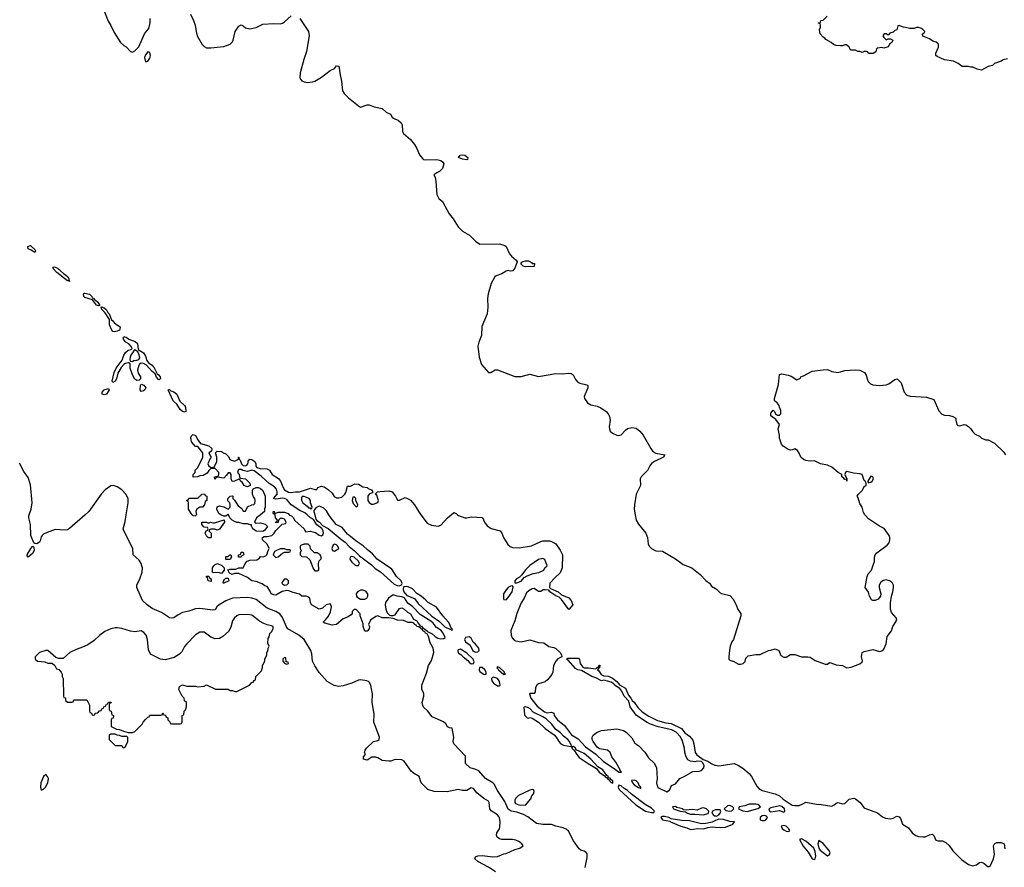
# Model space of a CAD drawing. Header units: inches. Extents: x 2528705 to 2676837, y 911742 to 1023252.
# Tile 35 of 143: x 2593591 to 2602659, y 916753 to 924559. Entities that reach past the tile are written whole.
import ezdxf

# ---------------------------------------------------------------- set-up
doc = ezdxf.new("R2010")
doc.units = ezdxf.units.IN
doc.header["$MEASUREMENT"] = 0
for name, color, linetype in [('C5991', 7, 'Continuous'), ('C5992', 7, 'Continuous'), ('C6901', 7, 'Continuous'), ('C6902', 7, 'Continuous')]:
    doc.layers.add(name, color=color, linetype=linetype)

msp = doc.modelspace()

# ---------------------------------------------------------------- linework, layer by layer
at = {"layer": 'C5991', "color": 5}
for points, elevation in [([(2594193.2, 920000), (2594050, 919871.8), (2594030, 919861.6), (2594010, 919858.7), (2593917.5, 919862.5), (2593844.1, 919835.9), (2593810, 919820.9), (2593799.1, 919810), (2593790, 919797.2), (2593780.3, 919759.7), (2593772.7, 919747.2), (2593750, 919732.8), (2593730, 919733.3), (2593720.1, 919740.1), (2593694.3, 919810), (2593689.7, 919910), (2593674, 919970), (2593674.5, 919990), (2593678.4, 920000)], 40), ([(2597974, 916710), (2597910, 916753.2), (2597810, 916806), (2597782, 916830), (2597788, 916850), (2597810, 916858.8), (2597850, 916860.7), (2597950, 916850.5), (2597990, 916853), (2598050, 916877.3), (2598070, 916880.7), (2598150, 916916.3), (2598198, 916930), (2598228, 916950), (2598215.3, 916970), (2598188.7, 916990), (2598161.2, 917001.2), (2598130, 917007.3), (2598030, 917009.5), (2598010, 917015.1), (2597989.2, 917030), (2597982.7, 917050), (2597986.6, 917070), (2598010, 917107.3), (2598013.8, 917126.2), (2598016.3, 917170), (2598011.1, 917210), (2597990, 917235.4), (2597932.1, 917272.1), (2597921.5, 917290), (2597915.7, 917350), (2597910, 917361.3), (2597866.6, 917386.6), (2597799.8, 917439.7), (2597770, 917479.5), (2597750, 917483.7), (2597710, 917460.5), (2597670, 917460.5), (2597630, 917469.6), (2597527.7, 917447.7), (2597409.6, 917449.6), (2597350, 917469.4), (2597289.3, 917530), (2597268.7, 917590), (2597218.3, 917618.3), (2597197.8, 917637.8), (2597131.8, 917730), (2597110, 917742.9), (2597050, 917745.2), (2597010.6, 917729.4), (2596990, 917729.3), (2596930, 917736.9), (2596890, 917760.7), (2596870, 917767.3), (2596834.4, 917765.6), (2596790, 917739), (2596758, 917750), (2596758, 917770), (2596775.3, 917790), (2596768, 917810), (2596773.2, 917830), (2596785.2, 917850), (2596848.2, 917911.8), (2596890, 917922), (2596901.2, 917930), (2596906, 917950), (2596853.2, 918090), (2596856.5, 918163.5), (2596838.4, 918270), (2596839.5, 918350), (2596826.3, 918426.3), (2596813.6, 918453.6), (2596804.7, 918464.7), (2596789.4, 918469.4), (2596730, 918478.9), (2596710, 918476.1), (2596650.7, 918449.3), (2596570, 918423.6), (2596530, 918418.7), (2596487.5, 918427.5), (2596422.9, 918462.9), (2596347.5, 918547.5), (2596308, 918608), (2596289, 918650), (2596280.8, 918719.2), (2596271.8, 918750), (2596210.5, 918850), (2596162.5, 918890), (2596060.7, 918950), (2596047.2, 918967.2), (2596010, 919054.5), (2595985.7, 919085.7), (2595950, 919107.4), (2595870, 919140.4), (2595770, 919217.9), (2595730, 919232.7), (2595690, 919237.7), (2595550, 919230.5), (2595490, 919208.2), (2595428.9, 919170), (2595406.7, 919150), (2595390, 919123.5), (2595370, 919120.3), (2595250, 919135.3), (2595210, 919132.8), (2595150, 919110.8), (2595090, 919099.2), (2595050, 919079.2), (2595010, 919051.3), (2594990, 919046.3), (2594970, 919051.2), (2594898.1, 919098.1), (2594810, 919136.7), (2594763.6, 919170), (2594722.5, 919210), (2594670.4, 919330), (2594669.9, 919350), (2594697.9, 919410), (2594717.8, 919470), (2594720.9, 919510), (2594717.1, 919530), (2594709.9, 919550), (2594690, 919581.1), (2594635.7, 919630), (2594631.7, 919690), (2594548.5, 919850), (2594544.7, 919870), (2594562.3, 919937.7), (2594572.3, 920000)], 40), ([(2595217, 920000), (2595210, 919986), (2595190, 919988.7), (2595178.7, 920000)], 20), ([(2595504, 920000), (2595490, 919986), (2595470, 919986), (2595450, 919995.3), (2595443.1, 920000)], 20), ([(2598799, 916750), (2598816.5, 916843.5), (2598816, 916876), (2598809.1, 916889.1), (2598790, 916902), (2598758, 916910), (2598743.2, 916923.2), (2598690, 916995.3), (2598644.4, 917084.4), (2598623.1, 917103.1), (2598596.4, 917116.4), (2598529, 917130), (2598490, 917147.6), (2598407.7, 917147.7), (2598350, 917157.2), (2598270, 917216.2), (2598230, 917239.5), (2598170, 917259.3), (2598118, 917270), (2598090, 917287), (2598060.1, 917360.1), (2597990, 917460.9), (2597959.4, 917519.4), (2597949.7, 917529.7), (2597880.9, 917570), (2597820.1, 917640.1), (2597793.4, 917653.4), (2597739, 917670), (2597695.3, 917710), (2597696.4, 917776.4), (2597588.7, 917890), (2597582, 917910), (2597588, 917952), (2597575.3, 918035.3), (2597550, 918038), (2597530, 918046), (2597514.6, 918074.6), (2597493.6, 918093.6), (2597390, 918139), (2597349.1, 918189.1), (2597310, 918228), (2597302.5, 918242.5), (2597298.7, 918270), (2597313, 918330), (2597313.3, 918350), (2597308, 918370), (2597294, 918390), (2597294.7, 918430), (2597338.5, 918541.5), (2597356.2, 918610), (2597384.2, 918655.8), (2597403.7, 918730), (2597399.3, 918770), (2597370, 918821.2), (2597357, 918877), (2597342.7, 918902.7), (2597329.3, 918910), (2597322, 918922), (2597304, 918930), (2597299.3, 918939.3), (2597266.3, 918966.3), (2597249, 918970), (2597243.1, 918983.1), (2597228.7, 918990), (2597222, 919002), (2597210, 919008.7), (2597170, 919007), (2597124.4, 919024.4), (2597070, 919029.7), (2597030, 919044.5), (2596990, 919049.6), (2596929.4, 919049.4), (2596890, 919068.7), (2596870, 919062), (2596822, 919030), (2596804.7, 918990), (2596811.3, 918970), (2596810.9, 918949.1), (2596790, 918926), (2596770, 918928), (2596755.3, 918970), (2596754.6, 918994.6), (2596728, 919070), (2596727.3, 919087.3), (2596690, 919126), (2596670, 919126), (2596654, 919110), (2596654, 919090), (2596643.6, 919076.4), (2596610, 919055.3), (2596570, 919041.2), (2596510, 918989.2), (2596470, 918984), (2596400.4, 919000.4), (2596386, 919010), (2596408.4, 919031.6), (2596433.6, 919066.4), (2596453.6, 919106.4), (2596462, 919150), (2596458, 919170), (2596450, 919178), (2596414, 919170), (2596379.8, 919140.2), (2596349.4, 919129.4), (2596279, 919170), (2596269.3, 919190), (2596264, 919230), (2596244.1, 919244.1), (2596230, 919249.3), (2596189.3, 919249.3), (2596169, 919269), (2596110, 919282.7), (2596070, 919299), (2596050, 919301.2), (2596006.8, 919293.2), (2595950, 919259), (2595930, 919261.2), (2595906, 919270), (2595896.4, 919296.4), (2595870, 919338), (2595850, 919346), (2595824.7, 919364.7), (2595770, 919384), (2595728, 919390), (2595690, 919422), (2595610, 919458), (2595570, 919458), (2595548, 919448), (2595523.1, 919463.1), (2595508, 919492), (2595530, 919498), (2595580.4, 919499.6), (2595610, 919511), (2595648, 919512), (2595668.4, 919551.6), (2595687.3, 919572.7), (2595710, 919582), (2595776.4, 919583.6), (2595800.4, 919599.6), (2595810, 919614), (2595832.7, 919612.7), (2595859, 919621), (2595868, 919630), (2595878, 919670), (2595888.7, 919690), (2595870, 919728), (2595828, 919770), (2595828.4, 919791.6), (2595842, 919798), (2595870, 919798), (2595912.5, 919807.5), (2595935.3, 919830), (2595950, 919854), (2596007.3, 919912.7), (2596042, 919918), (2596046, 919930), (2596030, 919958), (2596010, 919966), (2595990, 919966), (2595974, 919950), (2595972.7, 919927.3), (2595950, 919926), (2595948, 919930), (2595962, 919938), (2595966, 919950), (2595946, 919970), (2595942.3, 920000)], 20), ([(2595808.3, 920000), (2595772, 919970), (2595754, 919930), (2595770, 919922), (2595810, 919926), (2595851.6, 919911.6), (2595872, 919892), (2595850, 919858), (2595830, 919846), (2595769.1, 919849.1), (2595738, 919870), (2595726, 919894), (2595726, 919906), (2595714, 919906), (2595690, 919915.3), (2595650, 919915.3), (2595610, 919928), (2595590, 919928), (2595570, 919938), (2595548, 919950), (2595526, 919970), (2595512.7, 920000)], 20), ([(2596073.3, 920000), (2596076.9, 919996.9), (2596094, 919990), (2596110, 919974), (2596125.4, 919945.4), (2596210.7, 919870), (2596223.6, 919843.6), (2596270, 919847.7), (2596290, 919843), (2596315.2, 919835.2), (2596350, 919811), (2596370, 919804.7), (2596384, 919816), (2596389, 919830), (2596386, 919850), (2596372.3, 919872.3), (2596327.1, 919907.1), (2596296.2, 919956.2), (2596270, 919972), (2596237.9, 920000)], 20), ([(2596307.8, 920000), (2596317.5, 919957.5), (2596327.1, 919947.1), (2596352.4, 919930), (2596380.9, 919900.9), (2596431.7, 919871.7), (2596541.5, 919781.5), (2596590, 919748.5), (2596626.7, 919706.7), (2596671.1, 919671.1), (2596721.3, 919621.3), (2596830, 919539.5), (2596864.2, 919504.2), (2596914.7, 919474.7), (2597039.2, 919359.2), (2597067.1, 919347.1), (2597090, 919346), (2597106.6, 919353.4), (2597112.5, 919367.5), (2597104.5, 919390), (2597060.7, 919430), (2597019.2, 919499.2), (2596882, 919590), (2596841, 919641), (2596790, 919678.7), (2596754.6, 919714.6), (2596699.5, 919750), (2596610, 919822), (2596561.2, 919881.2), (2596507, 919910), (2596450, 919979), (2596438.1, 920000)], 20), ([(2597286, 920000), (2597343.1, 919923.1), (2597382.4, 919902.4), (2597444.8, 919895.2), (2597470, 919904.9), (2597529.5, 919970), (2597565.3, 920000)], 20), ([(2597622.2, 920000), (2597631.6, 919991.6), (2597690, 919971.7), (2597710, 919971.7), (2597750, 919981.1), (2597853, 919973), (2597872.7, 919930), (2597896.7, 919896.7), (2597933.8, 919873.8), (2598017.3, 919850), (2598030, 919831), (2598045.5, 919790), (2598086, 919726), (2598107, 919707), (2598130, 919696.5), (2598190, 919693.8), (2598305.2, 919714.8), (2598390, 919753.7), (2598410, 919758.7), (2598470, 919758.4), (2598490, 919754), (2598530, 919731), (2598570, 919674.8), (2598591.7, 919630), (2598587.2, 919510), (2598570, 919464.2), (2598519.9, 919420.1), (2598474, 919370), (2598470.7, 919330.7), (2598479.6, 919319.6), (2598550.6, 919290), (2598581.6, 919261.6), (2598650, 919234.8), (2598670.7, 919210), (2598684.7, 919170), (2598650, 919126), (2598580.1, 919220.1), (2598559.6, 919239.6), (2598530, 919252.7), (2598473.2, 919290), (2598464.7, 919304.7), (2598430, 919309.4), (2598413.4, 919306.6), (2598390, 919294), (2598370, 919294), (2598330, 919319.3), (2598310, 919318), (2598279.9, 919300.1), (2598259.9, 919280.1), (2598238, 919230), (2598210.3, 919189.7), (2598168.9, 919091.1), (2598150, 919024), (2598119.6, 918950), (2598114.9, 918930), (2598116.9, 918890), (2598125.5, 918865.5), (2598144.6, 918844.6), (2598157.8, 918837.8), (2598210, 918830.2), (2598290, 918847), (2598370, 918823.8), (2598418.5, 918818.5), (2598465.8, 918785.8), (2598510, 918776), (2598527.5, 918767.5), (2598567.3, 918730), (2598581, 918710), (2598584.7, 918690), (2598548.5, 918671.5), (2598528.8, 918651.2), (2598506.7, 918610), (2598501.1, 918550), (2598492.7, 918527.3), (2598456.5, 918483.5), (2598430, 918460.9), (2598370, 918442.9), (2598353.4, 918430), (2598340.5, 918410), (2598339.1, 918370), (2598330, 918354), (2598290, 918354), (2598286, 918350), (2598299.5, 918310), (2598357.3, 918237.3), (2598423.2, 918183.2), (2598450, 918176.1), (2598490, 918180.7), (2598510, 918171), (2598514.8, 918150), (2598543, 918110), (2598610, 918059.1), (2598674.1, 917974.1), (2598736, 917936), (2598803.2, 917863.2), (2598896, 917796), (2598967.1, 917727.1), (2599076.3, 917656.3), (2599110, 917628.4), (2599134, 917630), (2599122.7, 917642.7), (2599122.7, 917650), (2599082, 917722), (2599046, 917770), (2599028.9, 917808.9), (2599006, 917830), (2598930, 917843.6), (2598910, 917859.6), (2598874, 917910), (2598864, 917930), (2598862, 917950), (2598873.6, 917970), (2598910, 917998.3), (2598950, 918011.7), (2599090, 918028.4), (2599151.4, 918011.4), (2599177.6, 917997.6), (2599230, 917943.8), (2599257, 917897), (2599293, 917870), (2599350, 917812.4), (2599381.3, 917761.3), (2599438.9, 917710), (2599455.2, 917670), (2599462.6, 917570), (2599456.5, 917530), (2599461.6, 917501.6), (2599469.2, 917489.2), (2599481.1, 917481.1), (2599550, 917447.7), (2599575.6, 917464.4), (2599593.6, 917506.4), (2599630, 917520.7), (2599669.6, 917570.4), (2599711.2, 917588.8), (2599790, 917636.3), (2599850, 917637.1), (2599870, 917644.4), (2599891, 917669), (2599893.6, 917690), (2599879.1, 917719.1), (2599870, 917726), (2599830.5, 917729.5), (2599810, 917723.7), (2599770, 917729.4), (2599743.9, 917743.9), (2599729.4, 917770), (2599718, 917810), (2599714.5, 917850), (2599695.8, 917915.8), (2599675.6, 917955.6), (2599636.3, 917996.3), (2599597.2, 918017.2), (2599470, 918045.6), (2599402, 918070), (2599370, 918085.1), (2599290, 918137), (2599270, 918153.2), (2599212.7, 918230), (2599201.2, 918281.2), (2599159, 918330), (2599136, 918376), (2599118.6, 918398.6), (2599070, 918429), (2599062, 918442), (2599037.2, 918457.2), (2598970, 918475.3), (2598948, 918470), (2598898, 918498), (2598859, 918510), (2598766, 918566), (2598730, 918572.7), (2598710, 918583.7), (2598641.2, 918661.2), (2598628, 918670), (2598640.2, 918679.8), (2598737.5, 918677.5), (2598747.3, 918667.3), (2598754, 918630), (2598759.9, 918619.9), (2598777.3, 918597.3), (2598790, 918590.8), (2598830.5, 918590.5), (2598898, 918582), (2598910, 918594), (2598922, 918598), (2598930, 918614), (2598934, 918614), (2598932, 918590), (2598918, 918582), (2598914, 918570), (2598923.6, 918563.6), (2598946.8, 918526.8), (2598970, 918516), (2599013.2, 918513.2), (2599050, 918496), (2599090, 918464.7), (2599113.7, 918433.7), (2599170, 918401), (2599197.3, 918337.3), (2599221, 918310), (2599230.8, 918290), (2599250, 918274), (2599285.1, 918225.1), (2599325.3, 918185.3), (2599385.3, 918145.3), (2599463.8, 918103.8), (2599542, 918082), (2599590, 918077.1), (2599686.8, 918030), (2599716, 917990), (2599759.8, 917959.8), (2599790, 917924.7), (2599800.5, 917890), (2599812.7, 917810), (2599827.1, 917787.1), (2599838.3, 917778.3), (2599886.4, 917746.4), (2599930, 917730.4), (2599965.1, 917705.1), (2599994, 917694), (2600000, 917692.8)], 20), ([(2599260, 920000), (2599268.7, 919950), (2599290, 919913.1), (2599358.4, 919830), (2599374.4, 919790), (2599380.2, 919730), (2599390, 919707.2), (2599410.4, 919690), (2599450, 919668), (2599510, 919664.6), (2599630, 919593.4), (2599701, 919541), (2599780.3, 919510), (2599858, 919450), (2599910, 919393.4), (2599944.7, 919370), (2599962, 919342), (2600000, 919320.5)], 40), ([(2600000, 917183.2), (2599970, 917169.6), (2599910, 917155.4), (2599870, 917153.7), (2599760.3, 917180.3), (2599684.8, 917184.7), (2599590, 917199.3), (2599570, 917211.5), (2599530, 917219.5), (2599510, 917219.3), (2599496, 917210), (2599511.3, 917190), (2599578, 917178), (2599586, 917170), (2599678.8, 917130), (2599736.3, 917116.3), (2599770, 917102), (2599797.6, 917102.4), (2599830, 917110.4), (2599890, 917107), (2599930, 917119.3), (2599970, 917124.9), (2600000, 917122.8)], 20), ([(2600000, 917280.7), (2599983.2, 917276.8), (2599973, 917270), (2599966, 917250), (2599987, 917227), (2600000, 917225.2)], 20)]:
    msp.add_lwpolyline(points, dxfattribs=dict(at, elevation=elevation))
for points, elevation in [([(2595410, 919858), (2595387.3, 919867.3), (2595352.7, 919867.3), (2595338, 919862), (2595334, 919850), (2595354, 919830), (2595354, 919790), (2595350, 919788), (2595330, 919786), (2595310, 919806), (2595298, 919830), (2595307.3, 919852.7), (2595322, 919858), (2595326, 919870), (2595322, 919882), (2595290, 919886), (2595268, 919910), (2595267.3, 919932.7), (2595310, 919931.3), (2595330, 919922), (2595349, 919931), (2595370, 919924.7), (2595385.4, 919925.4), (2595472.7, 919952.7), (2595478, 919930), (2595430, 919866)], 20), ([(2593670, 919609.6), (2593660.7, 919620.7), (2593659.5, 919630), (2593693.2, 919690), (2593710.9, 919710.9), (2593721, 919701), (2593725.5, 919670), (2593710, 919643.7)], 40), ([(2595630, 919608.7), (2595606, 919610), (2595606, 919630), (2595626, 919634), (2595630, 919654), (2595650, 919654), (2595654, 919630), (2595638, 919622)], 20), ([(2596030, 919686), (2595990, 919686), (2595950, 919668.7), (2595938, 919662), (2595924.7, 919630), (2595950, 919604.7), (2595970, 919612), (2596010, 919644.7), (2596030, 919654), (2596070, 919654), (2596082, 919658), (2596086, 919670), (2596076.4, 919676.4), (2596050, 919678)], 20), ([(2596210, 919728), (2596182, 919718), (2596174, 919710), (2596174, 919690), (2596182, 919670), (2596174, 919650), (2596174, 919630), (2596190, 919614), (2596232, 919612), (2596263.6, 919583.6), (2596296.9, 919496.9), (2596310, 919482), (2596330, 919482), (2596347.3, 919492.7), (2596342, 919550), (2596350, 919574), (2596367.3, 919592.7), (2596368, 919610), (2596358, 919630), (2596330, 919648), (2596306, 919650), (2596270, 919686), (2596266, 919710), (2596247.3, 919727.3)], 20), ([(2596490, 919729), (2596476.9, 919723.1), (2596464.7, 919690), (2596471.3, 919671.3), (2596490, 919664.7), (2596528.7, 919690), (2596521.2, 919710), (2596510, 919721.2)], 20), ([(2595490, 919586), (2595490, 919614), (2595510, 919614), (2595526, 919630), (2595534, 919630), (2595542, 919610), (2595530, 919588)], 20), ([(2596645.4, 919614.6), (2596634, 919610), (2596631.3, 919590), (2596650, 919562), (2596676.9, 919536.9), (2596690, 919531.3), (2596710, 919532), (2596719, 919550), (2596711.7, 919571.7), (2596670, 919608.7)], 20), ([(2598410, 919595.3), (2598370, 919588.7), (2598290, 919533.2), (2598248.5, 919491.5), (2598215.3, 919444.7), (2598194.4, 919425.6), (2598166.8, 919410), (2598151.3, 919390), (2598152.7, 919372.7), (2598170, 919371.3), (2598210, 919387.3), (2598238, 919422), (2598264.5, 919435.5), (2598321.5, 919458.5), (2598372.1, 919467.9), (2598418, 919490), (2598428.7, 919511.3), (2598448, 919530), (2598428.4, 919588.4)], 20), ([(2595450, 919458), (2595430, 919466), (2595367.3, 919467.3), (2595368, 919510), (2595378, 919530), (2595390, 919542), (2595411.1, 919551.1), (2595452.7, 919532.7), (2595474, 919510), (2595474, 919490)], 20), ([(2595350, 919386), (2595326, 919390), (2595322, 919422), (2595310, 919426), (2595310, 919434), (2595332.7, 919432.7), (2595338, 919418), (2595354, 919410), (2595354, 919386)], 20), ([(2595470, 919369), (2595466, 919370), (2595467.3, 919387.3), (2595476.4, 919403.6), (2595490, 919414), (2595510, 919414), (2595516, 919390)], 20), ([(2596050, 919406), (2596030, 919406), (2596010, 919386), (2596004.7, 919370), (2596010, 919362), (2596030, 919352), (2596050, 919354), (2596066, 919370), (2596066, 919390)], 20), ([(2596750, 919304), (2596730, 919304), (2596702, 919290), (2596691.3, 919270), (2596692, 919250), (2596699.6, 919239.6), (2596730, 919222), (2596770, 919222), (2596788.4, 919231.6), (2596798, 919250), (2596798, 919270), (2596782, 919290), (2596770, 919299)], 20), ([(2597150, 919339.6), (2597124.5, 919335.5), (2597121.6, 919310), (2597128.9, 919288.9), (2597157.3, 919257.3), (2597227.2, 919227.2), (2597261.5, 919181.5), (2597385.4, 919065.4), (2597456.7, 919016.7), (2597506.5, 918966.5), (2597554, 918946), (2597566, 918946), (2597570, 918934), (2597576.4, 918943.6), (2597575.3, 918950), (2597561.5, 918961.5), (2597553.3, 918990), (2597540.5, 919010), (2597488.7, 919068.7), (2597428.7, 919148.7), (2597352, 919190), (2597332.7, 919212.7), (2597290, 919249.2), (2597250, 919273.2), (2597210, 919317), (2597170, 919336.2)], 20), ([(2598130, 919346), (2598110, 919342), (2598090, 919329), (2598070, 919308.7), (2598047.7, 919270), (2598045.5, 919225.5), (2598050, 919218), (2598070, 919214.8), (2598090, 919236), (2598125.2, 919290), (2598134.6, 919334.6)], 20), ([(2597030, 919261.2), (2596988, 919232), (2596961, 919190), (2596956, 919170), (2596962.8, 919130), (2596976.3, 919096.3), (2596995.9, 919075.9), (2597010, 919070.6), (2597030, 919070.6), (2597050, 919077.3), (2597090, 919134.8), (2597110, 919142.8), (2597130.4, 919130.4), (2597161.6, 919101.6), (2597190, 919086), (2597216.9, 919036.9), (2597250, 919022), (2597259.6, 918999.6), (2597278, 918978), (2597298, 918970), (2597302, 918962), (2597344.7, 918930), (2597345.4, 918925.4), (2597390, 918902.8), (2597418, 918878), (2597443, 918863), (2597470, 918858), (2597490, 918860.7), (2597498.6, 918861.4), (2597508.7, 918870), (2597491.6, 918910), (2597474.1, 918934.1), (2597430, 918960.5), (2597400, 919000), (2597378.3, 919018.3), (2597279.7, 919079.7), (2597212.4, 919152.4), (2597165.4, 919185.4), (2597135.1, 919235.1), (2597110, 919244.7), (2597068, 919250)], 20), ([(2595690, 919080.7), (2595610, 919078), (2595591.3, 919070), (2595570, 919049.2), (2595550, 919021.2), (2595534.4, 918965.6), (2595514.9, 918925.1), (2595462.2, 918877.8), (2595430, 918859.7), (2595390, 918856.9), (2595352.2, 918872.2), (2595290, 918919), (2595250, 918919.5), (2595210, 918893), (2595130, 918811.6), (2595110, 918785.2), (2595084, 918736), (2595064, 918716), (2595014.6, 918685.4), (2594930, 918664), (2594888.9, 918668.9), (2594796.4, 918716.4), (2594776.4, 918756.4), (2594768.7, 918850), (2594755.3, 918890), (2594735.5, 918915.5), (2594710, 918929), (2594650, 918921.2), (2594610, 918926), (2594530, 918952.7), (2594490, 918959.3), (2594470, 918959.3), (2594430, 918949.3), (2594375.2, 918924.8), (2594328.5, 918891.5), (2594277.5, 918842.5), (2594218.5, 918801.5), (2594170, 918779), (2594110, 918759), (2594052, 918730), (2593990, 918675.3), (2593950, 918675.3), (2593924.7, 918684.7), (2593850, 918748), (2593830, 918748), (2593774, 918730), (2593732, 918690), (2593732, 918670), (2593754, 918650), (2593823.6, 918643.6), (2593850, 918632), (2593891.3, 918631.3), (2593914, 918610), (2593930, 918582), (2593950, 918574), (2593974, 918550), (2593982, 918530), (2593982, 918510), (2593992, 918490), (2593994, 918330), (2593998, 918318), (2594012.7, 918312.7), (2594014, 918290), (2594030, 918274), (2594070, 918274), (2594082, 918278), (2594090, 918294), (2594210, 918294), (2594232.7, 918247.3), (2594234, 918190), (2594238, 918178), (2594252.7, 918172.7), (2594258, 918158), (2594270, 918154), (2594282, 918158), (2594287.3, 918172.7), (2594310, 918174), (2594327.3, 918192.7), (2594342, 918198), (2594348, 918212), (2594362, 918218), (2594366, 918230), (2594382, 918238), (2594390, 918254), (2594402, 918258), (2594407.3, 918272.7), (2594430, 918274), (2594432.7, 918267.3), (2594418, 918262), (2594414, 918250), (2594414, 918210), (2594418, 918198), (2594434, 918190), (2594438, 918158), (2594454, 918150), (2594452.7, 918127.3), (2594438, 918122), (2594434, 918110), (2594434, 918050), (2594483.6, 918023.6), (2594510, 918022), (2594545.4, 918005.4), (2594590, 917994), (2594630, 917994), (2594650, 918002), (2594718, 918070), (2594728, 918090), (2594750, 918114), (2594770, 918134), (2594782, 918138), (2594790, 918154), (2594890, 918154), (2594902, 918158), (2594910, 918174), (2594918, 918158), (2594932.7, 918152.7), (2594938, 918138), (2594954, 918130), (2594954, 918110), (2594972.7, 918092.7), (2594978, 918078), (2594990, 918074), (2595070, 918074), (2595082, 918078), (2595086, 918090), (2595086, 918150), (2595102, 918158), (2595106, 918190), (2595116.4, 918203.6), (2595126, 918230), (2595126, 918270), (2595107.3, 918287.3), (2595106, 918310), (2595086, 918330), (2595058, 918390), (2595062, 918418), (2595090, 918432), (2595130, 918422), (2595210, 918422), (2595230, 918414), (2595290, 918422), (2595310, 918432), (2595392.7, 918392.7), (2595510, 918392), (2595530, 918382), (2595550, 918382), (2595572.7, 918372.7), (2595590, 918372), (2595708.4, 918431.6), (2595730, 918454), (2595742, 918458), (2595750, 918474), (2595762, 918478), (2595766, 918510), (2595816.4, 918563.6), (2595827.3, 918592.7), (2595828, 918610), (2595848, 918650), (2595848, 918670), (2595868, 918710), (2595868, 918730), (2595876.4, 918743.6), (2595878, 918770), (2595888, 918790), (2595876.4, 918816.4), (2595880.4, 918859.6), (2595890, 918874), (2595895.5, 918904.5), (2595910, 918921), (2595925.2, 918950), (2595924, 918970), (2595910, 918978), (2595870, 918986), (2595838.9, 918998.9), (2595800.7, 919020.7), (2595730, 919075.6)], 60), ([(2597730, 918876), (2597698, 918870), (2597686.8, 918850), (2597697.3, 918830), (2597739.5, 918799.5), (2597765.8, 918745.8), (2597790, 918733.4), (2597810, 918736), (2597821.2, 918750), (2597820.9, 918770), (2597790, 918809.2), (2597766.6, 918826.6), (2597750, 918862)], 20), ([(2597650, 918760.7), (2597630, 918756), (2597626, 918750), (2597628.7, 918728.7), (2597653.7, 918713.7), (2597675.5, 918690), (2597718.2, 918658.2), (2597730, 918640.5), (2597750, 918626.7), (2597769.5, 918630.5), (2597775.6, 918644.4), (2597767, 918670), (2597710, 918725.6)], 20), ([(2596030, 918686), (2596014, 918670), (2596014, 918650), (2596034, 918630), (2596050, 918624.7), (2596066, 918630), (2596062, 918642), (2596046, 918646), (2596042, 918682)], 60), ([(2597826.7, 918593.3), (2597821.6, 918570), (2597830, 918554.8), (2597870, 918528.2), (2597888.4, 918531.6), (2597886, 918550), (2597874, 918570), (2597850, 918591.8)], 20), ([(2597990, 918598), (2597986, 918590), (2597998.8, 918578.8), (2598001, 918570), (2598050, 918527.3), (2598066, 918530), (2598056.4, 918536.4), (2598056, 918550), (2598050, 918557.2), (2598010, 918593.2)], 20), ([(2597955.3, 918504.7), (2597941.1, 918498.9), (2597937.3, 918490), (2597940.4, 918470), (2597953.4, 918450), (2597990, 918423), (2598010, 918422.8), (2598017.2, 918430), (2598012.7, 918447.3), (2598005.6, 918470), (2597991, 918491)], 20), ([(2598250, 918229), (2598232.7, 918227.3), (2598240.7, 918160.7), (2598244.7, 918150), (2598264.7, 918130), (2598274, 918126), (2598290, 918132), (2598310, 918124.7), (2598370, 918088.2), (2598430.3, 918030), (2598512.4, 917972.4), (2598532.5, 917952.5), (2598556.3, 917910), (2598574.8, 917890), (2598599, 917879), (2598666.4, 917866.4), (2598678, 917858), (2598676, 917850), (2598690, 917836), (2598696, 917836), (2598723, 917790), (2598745.2, 917765.2), (2598827.3, 917707.3), (2598902, 917662), (2598929.1, 917629.1), (2598975.9, 917595.9), (2598990, 917580.7), (2598998.5, 917578.5), (2599010, 917562.8), (2599019.1, 917559.1), (2599030, 917541), (2599050, 917528.2), (2599054, 917530), (2599052.7, 917550), (2599038, 917558), (2599030, 917572.3), (2599017.2, 917577.2), (2599012.3, 917590), (2598999.3, 917599.3), (2598960.7, 917650), (2598916.9, 917676.9), (2598850, 917747.6), (2598790, 917799.7), (2598716, 917836), (2598708.7, 917850), (2598690, 917864), (2598682, 917862), (2598672.3, 917872.3), (2598655.6, 917910), (2598639.5, 917930), (2598600.1, 917960.1), (2598571.9, 917991.9), (2598526, 918026), (2598491.8, 918071.8), (2598438.8, 918118.8), (2598410, 918138.9), (2598320.5, 918180.5), (2598291, 918211), (2598270, 918222.9)], 20), ([(2594470, 917978), (2594430, 917978), (2594414, 917970), (2594414, 917930), (2594470, 917874), (2594530, 917874), (2594538, 917858), (2594550, 917854), (2594562, 917858), (2594588, 917910), (2594587.3, 917947.3), (2594578, 917958), (2594530, 917958), (2594510, 917968), (2594488.4, 917968.4)], 60), ([(2593830, 917606), (2593810, 917588), (2593786, 917530), (2593781, 917490), (2593790, 917462), (2593810, 917471.3), (2593828.7, 917490), (2593849, 917530), (2593855.3, 917570), (2593848.4, 917588.4)], 60), ([(2599110, 917508.7), (2599103.8, 917490), (2599110.7, 917470), (2599266.7, 917326.7), (2599356, 917270), (2599410, 917256.3), (2599430, 917258), (2599437.2, 917270), (2599410, 917298.4), (2599352, 917330), (2599225.2, 917425.2), (2599190, 917458.9), (2599157.7, 917477.7), (2599130, 917502)], 20), ([(2599250, 917556.2), (2599227.1, 917552.9), (2599233.4, 917530), (2599250, 917513.4), (2599290, 917487.7), (2599306, 917486), (2599310, 917474), (2599312.3, 917490), (2599300.1, 917500.1), (2599286.6, 917530), (2599270, 917549.3)], 20), ([(2598310, 917468), (2598290, 917462), (2598230, 917436), (2598185.3, 917414.7), (2598160.7, 917390), (2598150.8, 917370), (2598151, 917350), (2598158.8, 917338.8), (2598187.1, 917327.1), (2598250, 917326), (2598298, 917382), (2598309, 917411), (2598322, 917430), (2598328, 917450), (2598326, 917466)], 20), ([(2599630, 917311.6), (2599604.7, 917310), (2599611.3, 917290), (2599674, 917270), (2599722.5, 917262.5), (2599741, 917250), (2599770, 917241.3), (2599810, 917243.1), (2599890, 917236.9), (2599930, 917248.4), (2599934, 917250), (2599939.3, 917270), (2599916, 917290), (2599890, 917300.5), (2599870, 917296.9), (2599830, 917279.6), (2599783.7, 917283.7), (2599730, 917279.3), (2599703.1, 917283.1), (2599698, 917290), (2599643.7, 917303.7)], 20)]:
    msp.add_lwpolyline(points, close=True, dxfattribs=dict(at, elevation=elevation))
at = {"layer": 'C5992', "color": 5}
for points, elevation in [([(2594350, 924686.8), (2594405.1, 924545.1), (2594430, 924506.8), (2594461.5, 924441.5), (2594518, 924350), (2594550, 924322), (2594571, 924310), (2594610, 924264.7), (2594630, 924261), (2594650, 924270.8), (2594689.2, 924310), (2594741.2, 924430), (2594781.2, 924478.8), (2594793.2, 924530), (2594793.2, 924570)], 40), ([(2595162.8, 924610), (2595192.5, 924552.5), (2595207.3, 924510), (2595214.8, 924450), (2595226.8, 924410), (2595271, 924330), (2595290, 924311), (2595310, 924300.7), (2595350, 924299.1), (2595470, 924313.4), (2595530, 924333), (2595550, 924354), (2595556.9, 924370), (2595575.1, 924450), (2595610, 924499.3), (2595630, 924511), (2595650, 924501), (2595670, 924482.8), (2595710, 924475.5), (2595770, 924488), (2595830, 924518.8), (2595930, 924524.2), (2595990, 924521.3), (2596010, 924526.4), (2596030, 924539.3), (2596090, 924594)], 40), ([(2596170, 924571), (2596239.1, 924470), (2596250.2, 924450.3), (2596257.7, 924410), (2596232.9, 924267.1), (2596207, 924193), (2596173.1, 924070), (2596170.4, 924030), (2596174.6, 924014.6), (2596190, 923994.8), (2596210, 923985.5), (2596242, 923982), (2596286.3, 923986.3), (2596310, 923994.2), (2596370.8, 924029.2), (2596450, 924091.5), (2596489.7, 924110.3), (2596510, 924134), (2596530, 924130.8), (2596541.1, 924050), (2596554.3, 923994.3), (2596564.8, 923904.8), (2596579.9, 923879.9), (2596620.2, 923840.3), (2596710, 923766), (2596730, 923754.8), (2596790, 923773.4), (2596810, 923774), (2596856.3, 923756.3), (2596930, 923742), (2596966.4, 923706.4), (2597006, 923690), (2597021.3, 923661.3), (2597032.2, 923652.2), (2597081, 923630), (2597102.8, 923610), (2597114, 923590), (2597116, 923530), (2597126, 923510), (2597190, 923456), (2597226.8, 923410), (2597250, 923371.3), (2597274, 923314), (2597299.8, 923279.8), (2597310, 923271), (2597330, 923266.8), (2597434, 923270), (2597470, 923262.8), (2597488, 923248), (2597496.3, 923230), (2597486, 923190), (2597458.3, 923161.7), (2597431.3, 923150), (2597404.7, 923130), (2597416, 923110), (2597422.8, 923070), (2597431.3, 922950), (2597450, 922912), (2597484, 922884), (2597547.3, 922770), (2597583.7, 922723.7), (2597630, 922651), (2597670, 922612), (2597733.7, 922573.7), (2597790, 922518), (2597830, 922491), (2598010, 922496), (2598059.8, 922479.8), (2598070.9, 922470.9), (2598102, 922402), (2598119.6, 922379.6), (2598163.6, 922343.6), (2598174, 922330), (2598150.5, 922269.5), (2598132.8, 922247.2), (2598110, 922243.7), (2598090, 922249.3), (2598070, 922242.7), (2598030, 922217), (2597979.9, 922200.1), (2597967.3, 922190), (2597934, 922130), (2597905.8, 922034.2), (2597899.1, 921990), (2597902, 921910), (2597895.5, 921850), (2597847.9, 921732.1), (2597842.8, 921650), (2597818.8, 921590), (2597810.9, 921550.9), (2597822, 921450), (2597844.1, 921384.1), (2597910, 921311), (2597930, 921310.8), (2597970, 921334), (2597990, 921335.5), (2598151.5, 921271.6), (2598210, 921272.9), (2598290, 921293.4), (2598370, 921273.4), (2598530, 921299.6), (2598590, 921296.5), (2598650, 921304.2), (2598670, 921302), (2598687.1, 921287.1), (2598710, 921243.8), (2598730, 921220.9), (2598750, 921210.3), (2598815.6, 921195.6), (2598822.8, 921190), (2598823.1, 921170), (2598790.2, 921090), (2598793.4, 921070), (2598819.6, 921030), (2598850, 921011.3), (2598910, 920999.8), (2598943.9, 920983.9), (2598991.8, 920950), (2599011.5, 920930), (2599024.6, 920904.6), (2599030.2, 920870), (2599020.7, 920810), (2599021.6, 920790), (2599029.2, 920770), (2599050, 920750.2), (2599090, 920731.3), (2599110, 920729), (2599130, 920736), (2599170, 920779.5), (2599190, 920793.7), (2599230, 920803.6), (2599270, 920796.5), (2599302.7, 920770), (2599332.1, 920732.1), (2599403.2, 920610), (2599423.6, 920583.6), (2599450, 920567.1), (2599534, 920550), (2599521.3, 920530), (2599437.1, 920490), (2599409.3, 920470.7), (2599393.1, 920450), (2599372.2, 920407.8), (2599314, 920350), (2599306.7, 920330), (2599307.3, 920270), (2599269.5, 920190.5), (2599252.6, 920090), (2599251.4, 920050), (2599260, 920000)], 40), ([(2596237.9, 920000), (2596217.7, 920017.7), (2596170, 920039.3), (2596091.5, 920091.5), (2596050, 920139.5), (2596030, 920149.6), (2596010, 920152), (2595950, 920144), (2595928.7, 920148.7), (2595960.9, 920190), (2595963.6, 920210), (2595954.6, 920234.6), (2595936.8, 920256.8), (2595887.4, 920287.4), (2595815.2, 920355.2), (2595750, 920405.2), (2595730, 920409.3), (2595690, 920398), (2595645.6, 920405.6), (2595630, 920415.3), (2595610, 920415.3), (2595602, 920410), (2595598, 920390), (2595612, 920370), (2595618, 920338), (2595670, 920331.3), (2595711.3, 920290), (2595712, 920268), (2595690, 920258), (2595670, 920262), (2595658, 920270), (2595640.4, 920300.4), (2595626, 920310), (2595622, 920322), (2595610, 920326), (2595570, 920308), (2595547.3, 920307.3), (2595538, 920330), (2595538, 920370), (2595530, 920386), (2595510, 920386), (2595496.9, 920363.1), (2595470, 920338), (2595410, 920346), (2595398, 920342), (2595394, 920330), (2595388.4, 920328.4), (2595386, 920350), (2595422, 920358), (2595426, 920370), (2595426, 920390), (2595390, 920426), (2595350, 920426), (2595331.6, 920408.4), (2595316.9, 920383.1), (2595279.6, 920360.4), (2595250, 920358), (2595227.3, 920347.3), (2595190, 920346), (2595188, 920370), (2595206, 920390), (2595208.4, 920411.6), (2595230, 920434), (2595278, 920530), (2595278, 920570), (2595230, 920628.7), (2595209.2, 920629.2), (2595174, 920670), (2595167.5, 920712.5), (2595172.9, 920727.1), (2595183.7, 920736.3), (2595190, 920738.8), (2595210.3, 920730.3), (2595230.5, 920690.5), (2595257.3, 920657.3), (2595333.5, 920633.5), (2595361, 920610), (2595356, 920584), (2595334, 920570), (2595343.6, 920543.6), (2595354, 920530), (2595343.6, 920516.4), (2595324.7, 920470), (2595330, 920454), (2595350, 920434), (2595382, 920438), (2595408, 920490), (2595408, 920530), (2595395.3, 920570), (2595410, 920584.7), (2595450, 920582.8), (2595468.3, 920568.3), (2595490, 920559.1), (2595514.6, 920534.6), (2595527.3, 920507.3), (2595541.1, 920501.1), (2595570, 920494), (2595582, 920498), (2595606, 920510), (2595606, 920530), (2595610, 920531.3), (2595612.7, 920512.7), (2595622, 920502), (2595634, 920470), (2595650, 920454), (2595670, 920450.7), (2595683.2, 920456.8), (2595692.1, 920467.9), (2595699, 920501), (2595709.4, 920510.6), (2595730, 920507.3), (2595756.3, 920490), (2595764.9, 920470), (2595767.1, 920447.1), (2595774.8, 920434.8), (2595806, 920426), (2595870, 920422), (2595890.8, 920410), (2595916, 920370), (2595974.9, 920334.9), (2595994, 920310), (2596016.3, 920250), (2596030.8, 920230), (2596066.4, 920206.4), (2596090, 920203.8), (2596130, 920210.7), (2596169, 920211), (2596270, 920244.7), (2596310, 920232), (2596327.3, 920232.7), (2596338, 920250), (2596370, 920262.8), (2596395.2, 920255.2), (2596432.8, 920232.8), (2596470, 920198), (2596486.8, 920166.8), (2596510, 920154.8), (2596530, 920154.8), (2596557, 920163), (2596584, 920190), (2596594, 920206), (2596610, 920262), (2596636.4, 920263.6), (2596676.4, 920283.6), (2596710, 920281), (2596750, 920256), (2596790, 920250.7), (2596801, 920241), (2596831, 920230), (2596842, 920210), (2596838, 920202), (2596810, 920188), (2596798, 920170), (2596798, 920130), (2596811, 920111), (2596830, 920098), (2596850, 920096), (2596888.9, 920111.1), (2596894, 920130), (2596889, 920150), (2596879, 920179), (2596866, 920190), (2596886, 920210), (2596910, 920214.8), (2596990, 920218.8), (2597022, 920210), (2597052, 920170), (2597070, 920134), (2597090, 920134), (2597142, 920158), (2597170, 920146.8), (2597190, 920133.4), (2597228, 920090), (2597266.4, 920026.4), (2597286, 920000)], 20), ([(2593678.4, 920000), (2593697.6, 920050), (2593706.9, 920110), (2593690, 920275.3), (2593670, 920341.2), (2593630, 920399), (2593590, 920473.2)], 40), ([(2594572.3, 920000), (2594589.9, 920110), (2594590.7, 920150.7), (2594569.8, 920190), (2594530, 920227.8), (2594490, 920257.8), (2594450.3, 920269.7), (2594430, 920265.6), (2594378.2, 920230), (2594342.5, 920190), (2594226.7, 920030), (2594193.2, 920000)], 40), ([(2595443.1, 920000), (2595429.3, 920009.3), (2595415.3, 920030), (2595408, 920050), (2595408.7, 920071.3), (2595430, 920082), (2595471.6, 920071.6), (2595510, 920052), (2595528, 920070), (2595528, 920090), (2595526, 920110), (2595508.4, 920128.4), (2595508, 920150), (2595530, 920172), (2595550, 920174), (2595554, 920170), (2595554, 920150), (2595570, 920134), (2595602.8, 920082.8), (2595636.9, 920056.9), (2595650, 920034), (2595670, 920034), (2595690, 920074), (2595728.4, 920091.6), (2595747.3, 920092.7), (2595756.4, 920103.6), (2595759, 920130), (2595755.3, 920150), (2595744, 920164), (2595734, 920190), (2595735.3, 920224.7), (2595742, 920238), (2595770, 920251), (2595790, 920250.7), (2595810, 920241), (2595830, 920222), (2595851.3, 920170), (2595852, 920070), (2595845.4, 920054.6), (2595844.7, 920030), (2595808.3, 920000)], 20), ([(2595178.7, 920000), (2595168.7, 920010), (2595146, 920050), (2595146, 920110), (2595142, 920122), (2595128, 920130), (2595142, 920138), (2595150, 920152), (2595227.3, 920152.7), (2595242, 920158), (2595246, 920170), (2595262, 920178), (2595266, 920190), (2595291.6, 920191.6), (2595298, 920178), (2595314, 920170), (2595314, 920130), (2595298, 920122), (2595292, 920090), (2595274, 920070), (2595250, 920068.7), (2595222, 920050), (2595212, 920030), (2595218, 920002), (2595217, 920000)], 20), ([(2595942.3, 920000), (2595942, 920002), (2595926, 920010), (2595928, 920032), (2595934, 920030), (2595938, 920018), (2595950, 920014), (2595970, 920022), (2596030, 920022), (2596062, 920010), (2596073.3, 920000)], 20), ([(2596438.1, 920000), (2596417, 920037), (2596390, 920062), (2596350, 920078), (2596318, 920062), (2596301, 920039), (2596301, 920030), (2596307.8, 920000)], 20), ([(2597565.3, 920000), (2597590, 920020.7), (2597610, 920010.8), (2597622.2, 920000)], 20), ([(2595512.7, 920000), (2595510, 920006), (2595504, 920000)], 20)]:
    msp.add_lwpolyline(points, dxfattribs=dict(at, elevation=elevation))
for points, elevation in [([(2594770, 924262), (2594750, 924235.3), (2594740.7, 924210), (2594750, 924172), (2594770, 924178), (2594790, 924204.7), (2594796, 924230), (2594790, 924258)], 40), ([(2597710, 923268.2), (2597670, 923273), (2597632.7, 923290), (2597649.2, 923310), (2597670, 923314), (2597690, 923310.3), (2597718, 923290), (2597714.8, 923270)], 40), ([(2593730, 922414), (2593697.6, 922437.6), (2593669.2, 922450), (2593666.6, 922470), (2593690, 922478.4), (2593700.5, 922470), (2593730, 922442.8), (2593737.1, 922430)], 20), ([(2594050, 922148), (2594036.4, 922156.4), (2594030, 922154), (2593932.7, 922230), (2593896, 922270), (2593901.2, 922278.8), (2593910, 922282), (2593940.5, 922270), (2593997.2, 922217.2), (2594012.7, 922210), (2594034.4, 922190), (2594046, 922170), (2594043.6, 922163.6)], 20), ([(2598250, 922284), (2598228, 922290), (2598206, 922310), (2598215.3, 922324.7), (2598228.9, 922331.1), (2598250, 922338), (2598276.9, 922336.9), (2598303.6, 922323.6), (2598310, 922314), (2598332.7, 922312.7), (2598330, 922286)], 40), ([(2594317.3, 921922.7), (2594299, 921930), (2594260.4, 921980.4), (2594190, 921999), (2594182.7, 922010), (2594179.3, 922030), (2594182.9, 922037.1), (2594190, 922040.7), (2594233.4, 922030), (2594255.5, 922010), (2594258, 921998), (2594270, 921993.4), (2594279.6, 921979.6), (2594290, 921976.3), (2594310, 921957.3), (2594330, 921926)], 20), ([(2594465.2, 921685.2), (2594450, 921688.7), (2594440.2, 921700.2), (2594418, 921750), (2594419, 921799), (2594378, 921858), (2594347, 921890), (2594345.2, 921905.2), (2594338, 921910), (2594345.2, 921914.8), (2594370, 921904), (2594390, 921886), (2594402, 921862), (2594414.4, 921850), (2594434.9, 921794.9), (2594450, 921784), (2594464.6, 921764.6), (2594514.9, 921730), (2594514.4, 921705.6), (2594510, 921699), (2594490, 921689.3)], 20), ([(2594876.8, 921243.2), (2594870, 921243.7), (2594850, 921267), (2594837.2, 921297.2), (2594810, 921319.6), (2594758.6, 921378.6), (2594730, 921393.2), (2594710, 921395.3), (2594694, 921386), (2594686.8, 921373.2), (2594677.3, 921330), (2594682.8, 921302.8), (2594702, 921270), (2594702, 921250), (2594690, 921238), (2594670, 921235.3), (2594650, 921249), (2594630, 921288), (2594609, 921350), (2594608, 921388), (2594598, 921398), (2594590, 921398), (2594566, 921394), (2594550, 921384), (2594524.5, 921355.5), (2594495.9, 921304.1), (2594482.8, 921250), (2594470, 921229), (2594450, 921219), (2594441.2, 921230), (2594461.2, 921310), (2594479, 921350), (2594536, 921424), (2594549.2, 921470), (2594565.1, 921494.9), (2594590, 921514.8), (2594618, 921522), (2594628, 921530), (2594619, 921550), (2594594.8, 921574.8), (2594569.3, 921589.3), (2594549.3, 921609.3), (2594544, 921630), (2594550, 921642), (2594556.9, 921636.9), (2594570, 921636.3), (2594595.8, 921615.8), (2594654.5, 921594.5), (2594675.6, 921575.6), (2594682.8, 921522.8), (2594730, 921490.4), (2594750, 921458.8), (2594761.7, 921421.7), (2594777.4, 921397.4), (2594810, 921376.1), (2594830, 921352.9), (2594856.2, 921296.2), (2594870, 921288), (2594884.4, 921270), (2594886.4, 921253.6)], 20), ([(2594650, 921518), (2594643.6, 921516.4), (2594631, 921490), (2594614.8, 921470), (2594606.8, 921450), (2594605.4, 921425.4), (2594610, 921414), (2594630, 921412), (2594641.2, 921418.8), (2594670, 921424.7), (2594689.1, 921430.9), (2594696, 921444), (2594692.5, 921472.5), (2594679.3, 921499.3)], 20), ([(2594710, 921135.3), (2594699, 921150), (2594702, 921190), (2594710, 921202), (2594733.7, 921193.7), (2594751.3, 921170), (2594742, 921150), (2594730, 921142)], 20), ([(2594370, 921105.2), (2594348.9, 921108.9), (2594349, 921130), (2594368, 921150), (2594410, 921162), (2594416, 921150), (2594390, 921109.2)], 20), ([(2595110, 920943.7), (2595090, 920949.6), (2595070, 920967.6), (2595038.2, 921018.2), (2595004.7, 921050), (2594958, 921150), (2594970, 921153.4), (2594981.3, 921141.3), (2595010, 921130.3), (2595037.4, 921110), (2595065.3, 921045.3), (2595110, 921006.8), (2595117, 920990), (2595121, 920950)], 20), ([(2596210, 920168.7), (2596192, 920168), (2596185.4, 920154.6), (2596185.4, 920134.6), (2596198, 920110), (2596238.8, 920078.8), (2596250, 920064.7), (2596262, 920062), (2596270, 920054), (2596282, 920058), (2596286, 920070), (2596268.4, 920108.4), (2596268, 920130), (2596258, 920150)], 20), ([(2596670, 920166), (2596658, 920162), (2596654, 920130), (2596663.6, 920103.6), (2596690, 920074), (2596702, 920078), (2596706, 920090), (2596686, 920130), (2596686, 920150)], 20)]:
    msp.add_lwpolyline(points, close=True, dxfattribs=dict(at, elevation=elevation))
at = {"layer": 'C6901', "color": 5}
for points, elevation in [([(2600000, 919320.5), (2600010, 919314.8), (2600041.4, 919281.4), (2600054.4, 919274.4), (2600130, 919256), (2600163.5, 919223.5), (2600191, 919170), (2600206.4, 919126.4), (2600231.3, 919090), (2600231.3, 919070), (2600164.7, 918850), (2600150.9, 918829.1), (2600136, 918790), (2600126.8, 918750), (2600120.7, 918690), (2600122.8, 918670), (2600130, 918661), (2600167.3, 918647.3), (2600210, 918622.8), (2600230, 918622.8), (2600255.3, 918630), (2600272.3, 918647.7), (2600280.2, 918679.8), (2600301.2, 918698.8), (2600371.1, 918711.1), (2600410, 918712), (2600486, 918750), (2600508.4, 918751.6), (2600550, 918764.7), (2600582, 918750), (2600602, 918702), (2600630, 918687.3), (2600650, 918686.8), (2600690, 918711), (2600730, 918711.3), (2600790, 918691), (2600850, 918691), (2600870, 918686.8), (2600916.8, 918656.8), (2601010, 918622), (2601030, 918624.7), (2601050, 918638), (2601063.1, 918636.9), (2601110, 918618.8), (2601170, 918611.3), (2601210, 918591), (2601250, 918596), (2601330, 918626.8), (2601350, 918644.7), (2601353.2, 918653.2), (2601344, 918690), (2601350, 918731.3), (2601370, 918741), (2601450, 918758), (2601510, 918741), (2601530, 918746.8), (2601550, 918762.8), (2601572.7, 918810), (2601581.2, 918878.8), (2601621.2, 918930), (2601634, 918970), (2601669, 919030), (2601664, 919050), (2601619.5, 919099.5), (2601612, 919130), (2601612.3, 919187.7), (2601619.3, 919250), (2601631.6, 919288.4), (2601638.4, 919330), (2601638, 919350), (2601629, 919370), (2601610, 919389), (2601570, 919399), (2601547.1, 919392.9), (2601522.5, 919377.5), (2601506, 919350), (2601506, 919330), (2601521, 919270), (2601518, 919250), (2601497.3, 919222.7), (2601470, 919208.7), (2601448.9, 919208.9), (2601435.3, 919215.3), (2601419, 919250), (2601410, 919288), (2601378, 919330), (2601395.3, 919430), (2601405.2, 919454.8), (2601435.3, 919490), (2601455.5, 919544.5), (2601462.7, 919570), (2601463.7, 919610), (2601469.2, 919630), (2601484, 919650), (2601581.5, 919718.6), (2601598, 919742), (2601604.7, 919770), (2601604.7, 919790), (2601597.4, 919810), (2601553.5, 919873.5), (2601510, 919894.5), (2601410, 919960.9), (2601376.6, 919996.6), (2601374.5, 920000)], 40), ([(2600000, 917692.8), (2600030, 917687), (2600170, 917707.3), (2600210, 917690.7), (2600250, 917665.5), (2600310, 917617.6), (2600330.2, 917590), (2600379.4, 917499.4), (2600398.4, 917478.4), (2600430, 917458.9), (2600550, 917428.9), (2600587.7, 917410), (2600621.2, 917381.2), (2600705.8, 917325.8), (2600730, 917320.3), (2600770, 917320.9), (2600804.2, 917335.8), (2600830, 917353.4), (2600930, 917333.7), (2600971.7, 917331.7), (2601070, 917316), (2601092.5, 917327.5), (2601110, 917344.7), (2601129.1, 917350.9), (2601170, 917336), (2601190, 917341), (2601230, 917378.8), (2601272, 917390), (2601290, 917382.8), (2601330.8, 917350), (2601364.5, 917304.5), (2601376.3, 917296.3), (2601490, 917254.4), (2601538, 917218), (2601564.4, 917204.4), (2601610, 917198.7), (2601635.6, 917204.4), (2601670, 917223), (2601690, 917217.3), (2601702, 917202), (2601722.8, 917150), (2601776.5, 917116.5), (2601810.6, 917070), (2601844.2, 917044.2), (2601870, 917034.9), (2601910, 917032.2), (2601930, 917034), (2601970, 917052), (2601996.5, 917056.5), (2602010, 917046), (2602030, 917003), (2602050, 916994.9), (2602090, 916995.8), (2602121.2, 916981.2), (2602150, 916952.7), (2602184.8, 916904.8), (2602265.7, 916825.7), (2602330, 916778.7), (2602370, 916765.3), (2602403.5, 916776.5), (2602430, 916796.4), (2602450, 916799.3), (2602470.4, 916790.4), (2602510, 916756), (2602530, 916762), (2602561.2, 916830), (2602569.2, 916870), (2602559, 916950), (2602569, 916970), (2602590, 916981), (2602630, 916981), (2602658, 916970), (2602663.6, 916923.6)], 20), ([(2600000, 917225.2), (2600010, 917223.8), (2600030, 917235.3), (2600041, 917250), (2600049.6, 917270), (2600041.5, 917281.5), (2600010, 917283.1), (2600000, 917280.7)], 20), ([(2600000, 917122.8), (2600050, 917119.2), (2600090, 917122), (2600159, 917150), (2600175.3, 917170), (2600130, 917174.7), (2600072.6, 917192.6), (2600030, 917196.9), (2600000, 917183.2)], 20)]:
    msp.add_lwpolyline(points, dxfattribs=dict(at, elevation=elevation))
at = {"layer": 'C6901', "color": 5, "elevation": 20}
for points in [[(2600130, 917322.9), (2600110, 917319.5), (2600078, 917290), (2600095.9, 917275.9), (2600130, 917268.8), (2600150, 917273.4), (2600169.3, 917290), (2600159.3, 917310)], [(2600370, 917335.1), (2600310, 917333), (2600270, 917319.7), (2600218, 917310), (2600211.3, 917290), (2600250, 917273.4), (2600290, 917266), (2600390, 917294.8), (2600415.3, 917310), (2600395.3, 917330)], [(2600590, 917319), (2600510, 917299), (2600492, 917290), (2600498, 917270), (2600510, 917264), (2600590, 917274.8), (2600630, 917261), (2600639, 917270), (2600634, 917290), (2600610, 917314)], [(2600450, 917229.5), (2600430, 917227), (2600410.6, 917210), (2600411.3, 917190), (2600430, 917183.8), (2600450, 917184.9), (2600464, 917190), (2600476.3, 917203.7), (2600479.5, 917210), (2600470, 917222.7)], [(2600630, 917138), (2600602.8, 917130), (2600613.4, 917110), (2600630, 917097.1), (2600650, 917085.3), (2600670, 917083.8), (2600684, 917090), (2600672, 917110), (2600649.2, 917130)], [(2600790, 917014), (2600772, 917010), (2600807.6, 916947.6), (2600852.1, 916892.1), (2600890, 916830.5), (2600910, 916824.4), (2600918, 916830), (2600923.6, 916856.4), (2600917.8, 916897.8), (2600904.2, 916930), (2600830, 916993.7)], [(2600950, 916998), (2600940.5, 916970), (2600952.2, 916930), (2600963.1, 916910), (2601030, 916858.8), (2601050, 916872), (2601054.5, 916890), (2601044.5, 916910), (2600990, 916971.6)]]:
    msp.add_lwpolyline(points, close=True, dxfattribs=at)
at = {"layer": 'C6902', "color": 5, "elevation": 40}
for points in [[(2602690, 924198), (2602650, 924189), (2602630, 924176), (2602570, 924155.3), (2602550, 924138), (2602510, 924128.7), (2602450, 924094), (2602410, 924102), (2602370, 924122), (2602350, 924122), (2602328.4, 924128.4), (2602270, 924129), (2602234.5, 924154.5), (2602190, 924177.2), (2602110, 924188.7), (2602040.2, 924220.2), (2602028, 924230), (2602028, 924250), (2602053.6, 924306.4), (2602054, 924330), (2602050, 924338), (2602032.9, 924352.9), (2602002, 924362), (2601970, 924382), (2601910, 924408), (2601906, 924430), (2601922, 924438), (2601926, 924450), (2601908, 924470), (2601890, 924482), (2601870, 924488), (2601850, 924488), (2601830, 924478), (2601790, 924478), (2601748.4, 924488.4), (2601728.7, 924488.7), (2601690, 924506), (2601678, 924502), (2601670, 924466), (2601650, 924458), (2601635.3, 924444.7), (2601606.4, 924433.6), (2601590, 924418), (2601570, 924428), (2601552.7, 924427.3), (2601542, 924410), (2601550, 924394), (2601570, 924374), (2601590, 924382), (2601610, 924382), (2601631.6, 924371.6), (2601622, 924350), (2601604.7, 924335.3), (2601591.1, 924308.9), (2601550, 924295.3), (2601530, 924302), (2601490, 924298), (2601482, 924290), (2601476, 924264), (2601451.1, 924248.9), (2601408, 924248), (2601402, 924262), (2601390, 924266), (2601370, 924266), (2601350, 924258), (2601330, 924266), (2601310, 924266), (2601290, 924278), (2601250, 924278), (2601242, 924282), (2601230, 924306), (2601207.3, 924327.3), (2601190, 924328), (2601170, 924318), (2601150, 924318), (2601110, 924322), (2601086, 924330), (2601066, 924350), (2601016.4, 924376.4), (2601006, 924390), (2600990, 924398), (2600962, 924430), (2600958, 924470), (2600966, 924490), (2600966, 924510), (2600962, 924522), (2600946, 924530), (2600966, 924534), (2600968.9, 924551.1), (2600990, 924554), (2601028.9, 924591.1)], [(2601374.5, 920000), (2601361.3, 920021.3), (2601349.5, 920070), (2601330, 920104), (2601314.5, 920154.5), (2601305.2, 920170), (2601312.9, 920187.1), (2601352.5, 920227.5), (2601370, 920261), (2601388, 920270), (2601388, 920290), (2601378, 920310), (2601370, 920315.3), (2601349.4, 920369.4), (2601330, 920376), (2601270, 920381.2), (2601210, 920399), (2601198, 920390), (2601191, 920370), (2601210.5, 920330.5), (2601210, 920309.3), (2601206, 920326), (2601190, 920324), (2601179.1, 920339.1), (2601163.7, 920350), (2601162, 920370), (2601128.2, 920388.2), (2601070, 920439), (2601030, 920455.3), (2600966, 920470), (2600910, 920495.3), (2600870, 920494), (2600830, 920499), (2600810, 920509), (2600785.2, 920530), (2600770, 920568), (2600755.3, 920590), (2600730, 920608), (2600710, 920598), (2600690, 920595.3), (2600670, 920601.2), (2600622, 920630), (2600608.7, 920650), (2600590, 920706), (2600589, 920730), (2600575.3, 920790), (2600588, 920830), (2600556, 920876), (2600508.7, 920910), (2600510, 920934), (2600530, 920962), (2600542, 920950), (2600552, 920930), (2600570, 920918), (2600590, 920918), (2600602, 920930), (2600600.4, 920960.4), (2600588, 920990), (2600587.3, 921007.3), (2600568, 921030), (2600542, 921050), (2600542, 921070), (2600580.1, 921199.9), (2600590, 921292), (2600610, 921298), (2600670, 921284.9), (2600695.5, 921275.5), (2600750, 921242), (2600782, 921258), (2600786, 921270), (2600810, 921278), (2600890, 921321), (2600990, 921334.8), (2601030, 921336), (2601070, 921318), (2601130, 921311), (2601190, 921326.8), (2601290, 921334.8), (2601330, 921331), (2601370.7, 921310.7), (2601386.4, 921286.4), (2601394.8, 921250), (2601406, 921226), (2601425.5, 921205.5), (2601450, 921196.3), (2601510.5, 921190.5), (2601570, 921194.9), (2601595.3, 921204.7), (2601650, 921244.7), (2601671.6, 921251.6), (2601710, 921214), (2601738, 921130), (2601762, 921102), (2601791.6, 921091.6), (2601943.6, 921083.6), (2602010, 921062), (2602056.8, 920956.8), (2602084.5, 920924.5), (2602110, 920916), (2602154.4, 920914.4), (2602185.4, 920905.4), (2602212, 920890), (2602212, 920870), (2602222, 920830), (2602230, 920822), (2602250, 920818), (2602290, 920831.3), (2602306.4, 920826.4), (2602330, 920811.3), (2602351.3, 920790), (2602370, 920762), (2602390, 920742), (2602430, 920722), (2602450, 920704.7), (2602490, 920691), (2602510, 920690.8), (2602570, 920658.8), (2602655.2, 920575.2), (2602670.6, 920550)]]:
    msp.add_lwpolyline(points, dxfattribs=at)
msp.add_lwpolyline([(2601430, 920355.1), (2601402, 920310), (2601402, 920302), (2601410, 920294), (2601430, 920301), (2601442, 920310), (2601454, 920330), (2601448, 920350)], close=True, dxfattribs=at)

doc.saveas('drawing.dxf')
